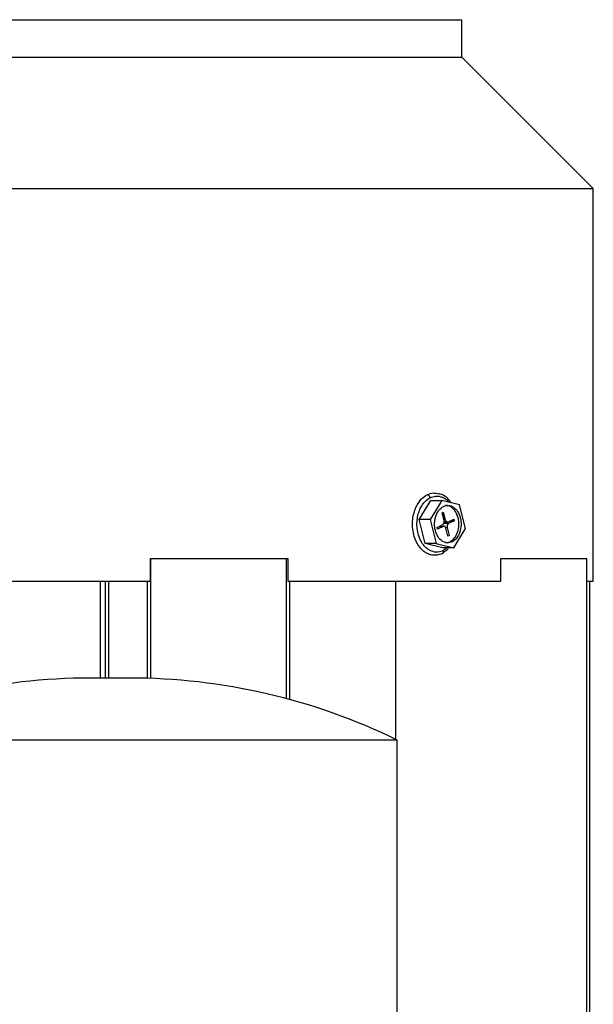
# Model space of a CAD drawing. Header units: inches. Extents: x 3 to 150, y 3 to 116.
# Tile 10 of 57: x 34.53 to 38.15, y 73.37 to 79.58. Entities that reach past the tile are written whole.
import ezdxf

# ---------------------------------------------------------------- set-up
doc = ezdxf.new("R2010")
doc.units = ezdxf.units.IN
doc.header["$LTSCALE"] = 14
doc.header["$MEASUREMENT"] = 0

msp = doc.modelspace()

# ---------------------------------------------------------------- linework, layer by layer
for p, q in [((32.0443, 79.5783), (37.3198, 79.5783)), ((37.3198, 79.3421), (37.3198, 79.5783)), ((32.0443, 79.3421), (37.3198, 79.3421)), ((38.1486, 78.5133), (37.3198, 79.3421)), ((31.2155, 78.5133), (38.1486, 78.5133)), ((38.1486, 76.035), (38.1486, 78.5133)), ((37.0505, 76.4237), (37.1232, 76.545)), ((37.1928, 76.545), (37.1201, 76.4237)), ((37.1232, 76.545), (37.1928, 76.545)), ((37.3035, 76.5166), (37.1928, 76.545)), ((37.3414, 76.3668), (37.3035, 76.5166)), ((37.1201, 76.4237), (37.0505, 76.4237)), ((37.0884, 76.2739), (37.0505, 76.4237)), ((37.1201, 76.4237), (37.158, 76.2739)), ((37.1941, 76.4674), (37.202, 76.4714)), ((37.2068, 76.4173), (37.1941, 76.4674)), ((37.202, 76.4714), (37.2147, 76.4213)), ((37.2325, 76.4094), (37.2678, 76.4273)), ((37.2678, 76.4273), (37.2707, 76.4162)), ((37.163, 76.3742), (37.1984, 76.3922)), ((37.1658, 76.3631), (37.163, 76.3742)), ((37.2012, 76.381), (37.1658, 76.3631)), ((37.1804, 76.381), (37.2012, 76.381)), ((37.2353, 76.3983), (37.2002, 76.3983)), ((37.2074, 76.4094), (37.2325, 76.4094)), ((37.2173, 76.3731), (37.2269, 76.3731)), ((37.2317, 76.3191), (37.219, 76.3691)), ((37.2269, 76.3731), (37.2395, 76.3231)), ((37.2707, 76.4162), (37.2353, 76.3983)), ((37.2459, 76.4162), (37.2707, 76.4162)), ((37.2687, 76.2454), (37.3414, 76.3668)), ((37.2395, 76.3231), (37.2317, 76.3191)), ((37.158, 76.2739), (37.0884, 76.2739)), ((37.1991, 76.2454), (37.0884, 76.2739)), ((37.158, 76.2739), (37.2687, 76.2454)), ((37.2687, 76.2454), (37.1991, 76.2454)), ((37.2261, 76.2454), (37.2034, 76.2284)), ((37.2167, 76.2781), (37.245, 76.284)), ((37.2589, 76.284), (37.245, 76.284)), ((35.3557, 76.035), (35.3557, 76.1787)), ((35.3557, 76.1787), (35.3567, 76.1787)), ((35.3567, 75.4216), (35.3567, 76.1787)), ((35.3567, 76.1787), (36.2127, 76.1787)), ((36.2127, 75.2938), (36.2127, 76.1787)), ((36.2127, 76.1787), (36.2204, 76.1787)), ((36.2204, 76.1787), (36.2204, 76.035)), ((37.5658, 76.035), (37.5658, 76.1787)), ((37.5658, 76.1787), (38.1072, 76.1787)), ((38.1072, 72.609), (38.1072, 76.1787)), ((34.0084, 76.035), (35.3557, 76.035)), ((35.0401, 75.424), (35.0401, 76.035)), ((35.0718, 75.424), (35.0718, 76.035)), ((35.0917, 75.424), (35.0917, 76.035)), ((35.3351, 75.4223), (35.3351, 76.035)), ((36.2204, 76.035), (37.5658, 76.035)), ((36.2347, 75.2879), (36.2347, 76.035)), ((36.9037, 75.0362), (36.9037, 76.035)), ((38.1071, 76.035), (38.1486, 76.035)), ((38.1257, 72.609), (38.1257, 76.035)), ((35.2209, 75.424), (34.9792, 75.424)), ((36.9106, 75.0328), (33.2895, 75.0328)), ((36.9106, 72.6849), (36.9106, 75.0328))]:
    msp.add_line(p, q)
for centre, start, end in [((34.9792, 71.5787), 90, 116.06685), ((35.2209, 71.5787), 63.93315, 90)]:
    msp.add_arc(centre, 3.8453, start, end)
for points, knots in [([(37.1942, 76.2099), (37.1832, 76.2044), (37.1704, 76.2), (37.1482, 76.1981), (37.1403, 76.1983), (37.1237, 76.2009), (37.115, 76.2033), (37.0973, 76.211), (37.0882, 76.2164), (37.0705, 76.2304), (37.0618, 76.2391), (37.0456, 76.2598), (37.0382, 76.2719), (37.0254, 76.2987), (37.0201, 76.3134), (37.0123, 76.3443), (37.0098, 76.3604), (37.0076, 76.3926), (37.0079, 76.4086), (37.0111, 76.4392), (37.0139, 76.4537), (37.0214, 76.4805), (37.0259, 76.4927), (37.0362, 76.5146), (37.0418, 76.5243), (37.0534, 76.5412), (37.0595, 76.5484), (37.0775, 76.5669), (37.0894, 76.575), (37.1003, 76.5806)], [0, 0, 0, 0, 0.125, 0.125, 0.1875, 0.1875, 0.25, 0.25, 0.3125, 0.3125, 0.375, 0.375, 0.4375, 0.4375, 0.5, 0.5, 0.5625, 0.5625, 0.625, 0.625, 0.6875, 0.6875, 0.75, 0.75, 0.8125, 0.8125, 0.875, 0.875, 1, 1, 1, 1]), ([(37.2034, 76.2284), (37.1936, 76.2235), (37.182, 76.2195), (37.1553, 76.2172), (37.1401, 76.219), (37.1162, 76.2294), (37.1081, 76.2342), (37.0921, 76.2469), (37.0842, 76.2547), (37.0697, 76.2734), (37.063, 76.2842), (37.0515, 76.3083), (37.0467, 76.3216), (37.0397, 76.3494), (37.0374, 76.3639), (37.0355, 76.3929), (37.0358, 76.4073), (37.0386, 76.4348), (37.0412, 76.4478), (37.0479, 76.4719), (37.052, 76.483), (37.0658, 76.5125), (37.0768, 76.5275), (37.0984, 76.5497), (37.1091, 76.557), (37.1189, 76.562)], [0, 0, 0, 0, 0.125, 0.125, 0.25, 0.25, 0.3125, 0.3125, 0.375, 0.375, 0.4375, 0.4375, 0.5, 0.5, 0.5625, 0.5625, 0.625, 0.625, 0.6875, 0.6875, 0.75, 0.75, 0.875, 0.875, 1, 1, 1, 1]), ([(37.1003, 76.5806), (37.1131, 76.5859), (37.1367, 76.5957), (37.1608, 76.5891), (37.1718, 76.5861)], [0, 0, 0, 0, 0.542618, 1, 1, 1, 1]), ([(37.1189, 76.562), (37.1184, 76.5642), (37.1175, 76.5666), (37.115, 76.5711), (37.1133, 76.5733), (37.1097, 76.5769), (37.1077, 76.5783), (37.1038, 76.5802), (37.1019, 76.5806), (37.1003, 76.5806)], [0, 0, 0, 0, 0.25, 0.25, 0.5, 0.5, 0.75, 0.75, 1, 1, 1, 1]), ([(37.1189, 76.562), (37.1304, 76.5664), (37.1564, 76.5762), (37.1926, 76.5688), (37.2211, 76.5527), (37.2333, 76.5391), (37.2386, 76.5333)], [0, 0, 0, 0, 0.279766, 0.633645, 0.840737, 1, 1, 1, 1]), ([(37.2516, 76.5299), (37.2472, 76.5366), (37.2345, 76.5558), (37.208, 76.5769), (37.1849, 76.5844), (37.1744, 76.5878)], [0, 0, 0, 0, 0.224623, 0.644316, 1, 1, 1, 1]), ([(37.2589, 76.284), (37.2486, 76.2788), (37.2376, 76.2765), (37.2158, 76.278), (37.2049, 76.2818), (37.1852, 76.2951), (37.1762, 76.3044), (37.1615, 76.3273), (37.1558, 76.3409), (37.1484, 76.37), (37.1468, 76.3855), (37.1479, 76.4164), (37.1506, 76.4317), (37.1599, 76.4597), (37.1665, 76.4723), (37.1827, 76.4931), (37.1923, 76.5012), (37.2026, 76.5064)], [0, 0, 0, 0, 0.125, 0.125, 0.25, 0.25, 0.375, 0.375, 0.5, 0.5, 0.625, 0.625, 0.75, 0.75, 0.875, 0.875, 1, 1, 1, 1]), ([(37.2026, 76.5064), (37.2129, 76.5116), (37.2239, 76.514), (37.2457, 76.5124), (37.2565, 76.5086), (37.2763, 76.4954), (37.2853, 76.486), (37.3, 76.4631), (37.3057, 76.4496), (37.3131, 76.4205), (37.3147, 76.4049), (37.3136, 76.374), (37.3109, 76.3587), (37.3016, 76.3308), (37.295, 76.3181), (37.2788, 76.2974), (37.2692, 76.2892), (37.2589, 76.284)], [0, 0, 0, 0, 0.125, 0.125, 0.25, 0.25, 0.375, 0.375, 0.5, 0.5, 0.625, 0.625, 0.75, 0.75, 0.875, 0.875, 1, 1, 1, 1]), ([(37.245, 76.284), (37.2549, 76.2909), (37.2746, 76.3047), (37.2942, 76.3437), (37.3024, 76.3893), (37.2975, 76.436), (37.2803, 76.4769), (37.2535, 76.5037), (37.2303, 76.5156), (37.2183, 76.5127), (37.2169, 76.5124)], [0, 0, 0, 0, 0.140387, 0.280774, 0.421161, 0.561548, 0.701935, 0.842321, 0.982708, 1, 1, 1, 1]), ([(37.2147, 76.4213), (37.2149, 76.4205), (37.2153, 76.4189), (37.2163, 76.4167), (37.2176, 76.4144), (37.2194, 76.412), (37.2218, 76.41), (37.2244, 76.4087), (37.2271, 76.4082), (37.2298, 76.4083), (37.2316, 76.4091), (37.2325, 76.4094)], [0, 0, 0, 0, 0.083469, 0.166375, 0.25016, 0.374777, 0.500105, 0.624721, 0.750049, 0.874847, 1, 1, 1, 1]), ([(37.1984, 76.3922), (37.199, 76.3925), (37.2001, 76.3931), (37.2016, 76.3945), (37.2033, 76.3963), (37.2049, 76.3989), (37.2064, 76.4022), (37.2073, 76.4059), (37.2077, 76.4097), (37.2076, 76.4136), (37.2071, 76.4161), (37.2068, 76.4173)], [0, 0, 0, 0, 0.083469, 0.166375, 0.25016, 0.374777, 0.500105, 0.624721, 0.750049, 0.874847, 1, 1, 1, 1]), ([(37.219, 76.3691), (37.2188, 76.3699), (37.2183, 76.3715), (37.2174, 76.3737), (37.2161, 76.3761), (37.2142, 76.3784), (37.2119, 76.3804), (37.2093, 76.3817), (37.2066, 76.3823), (37.2038, 76.3821), (37.2021, 76.3814), (37.2012, 76.381)], [0, 0, 0, 0, 0.083469, 0.166375, 0.25016, 0.374777, 0.500105, 0.624721, 0.750049, 0.874847, 1, 1, 1, 1]), ([(37.2353, 76.3983), (37.2347, 76.398), (37.2336, 76.3973), (37.232, 76.396), (37.2304, 76.3941), (37.2287, 76.3916), (37.2273, 76.3882), (37.2264, 76.3846), (37.226, 76.3807), (37.2261, 76.3768), (37.2266, 76.3744), (37.2269, 76.3731)], [0, 0, 0, 0, 0.083469, 0.166375, 0.25016, 0.374777, 0.500105, 0.624721, 0.750049, 0.874847, 1, 1, 1, 1]), ([(37.2315, 76.2397), (37.2307, 76.2384), (37.2232, 76.2269), (37.2125, 76.2214), (37.2031, 76.2166)], [0, 0, 0, 0, 0.112476, 1, 1, 1, 1]), ([(37.1942, 76.2099), (37.1958, 76.2099), (37.1975, 76.2103), (37.2004, 76.2121), (37.2017, 76.2135), (37.2035, 76.2171), (37.204, 76.2193), (37.2042, 76.2239), (37.2039, 76.2263), (37.2034, 76.2284)], [0, 0, 0, 0, 0.25, 0.25, 0.5, 0.5, 0.75, 0.75, 1, 1, 1, 1])]:
    msp.add_open_spline(points, degree=3, knots=knots)

doc.saveas('drawing.dxf')
